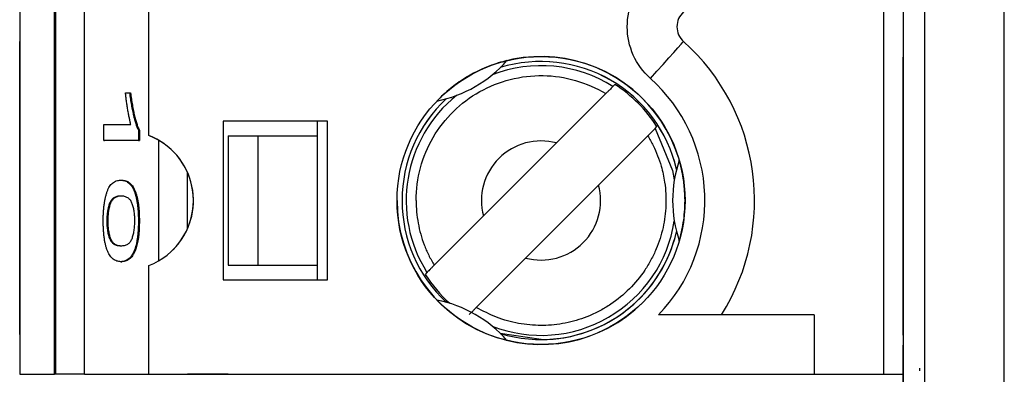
# Model space of a CAD drawing. Header units: millimetres. Extents: x 0 to 840, y 0 to 594.
# Tile 18 of 77: x 103.49 to 113.41, y 343.86 to 347.43. Entities that reach past the tile are written whole.
import ezdxf

# ---------------------------------------------------------------- set-up
doc = ezdxf.new("R2010")
doc.units = ezdxf.units.MM
doc.header["$LTSCALE"] = 2
doc.linetypes.add('SLD-Solid', pattern=[0])

msp = doc.modelspace()

# ---------------------------------------------------------------- linework, layer by layer
at = {"color": 7, "linetype": 'SLD-Solid', "lineweight": 25}
for p, q in [((112.6078, 269.8116), (112.6078, 380.5744)), ((113.4074, 269.9225), (113.4074, 380.4634)), ((103.4921, 378.8601), (103.4921, 343.8601)), ((103.4921, 378.8601), (103.4921, 343.8601)), ((103.8421, 343.8601), (103.8421, 378.8601)), ((103.8532, 378.8601), (103.8532, 343.8601)), ((104.1456, 343.8601), (104.1456, 378.8601)), ((112.1921, 378.8601), (112.1921, 343.8601)), ((112.3885, 351.2531), (112.3885, 343.4531)), ((104.7921, 346.2639), (104.7921, 348.4563)), ((103.4921, 347.1601), (103.4921, 347.2101)), ((103.4921, 344.2601), (103.4921, 347.1601)), ((103.4921, 347.1601), (103.4921, 347.1601)), ((103.4921, 347.1601), (103.4921, 344.2601)), ((112.6068, 347.1596), (112.6078, 347.1596)), ((112.3885, 344.2531), (112.3885, 347.0531)), ((112.3885, 346.6531), (112.3885, 347.0531)), ((112.6068, 347.1329), (112.6078, 347.1329)), ((109.4856, 346.7779), (109.4664, 346.7587)), ((104.5575, 346.6953), (104.5978, 346.6953)), ((104.5978, 346.6953), (104.6075, 346.6953)), ((109.3939, 346.6862), (108.8974, 346.1897)), ((104.3379, 346.215), (104.3379, 346.3751)), ((104.3379, 346.3751), (104.6112, 346.3751)), ((106.5921, 346.4101), (105.5421, 346.4101)), ((105.5421, 346.4101), (105.5421, 344.8101)), ((106.4921, 346.2601), (106.4921, 346.4101)), ((106.5921, 344.8101), (106.5921, 346.4101)), ((109.8907, 346.3345), (109.9099, 346.3537)), ((104.6874, 346.3188), (104.6874, 346.215)), ((104.6874, 346.3188), (104.6972, 346.3188)), ((104.6972, 346.3188), (104.6972, 346.215)), ((105.5921, 346.2601), (105.8921, 346.2601)), ((105.5921, 346.2601), (105.5921, 344.9601)), ((105.8921, 344.9601), (105.8921, 346.2601)), ((105.8921, 346.2601), (106.4921, 346.2601)), ((106.4921, 344.9601), (106.4921, 346.2601)), ((109.8182, 346.2619), (109.3217, 345.7654)), ((104.6874, 346.215), (104.3379, 346.215)), ((104.3379, 346.215), (104.3477, 346.215)), ((104.6972, 346.215), (104.3477, 346.215)), ((104.6874, 346.215), (104.6972, 346.215)), ((108.1625, 345.4548), (108.8974, 346.1897)), ((104.5103, 345.8148), (104.52, 345.8148)), ((108.5868, 345.0306), (109.3217, 345.7654)), ((112.6068, 345.7409), (112.6078, 345.7409)), ((108.1625, 345.4548), (107.666, 344.9583)), ((104.3693, 345.4008), (104.379, 345.4008)), ((104.6874, 345.4036), (104.6972, 345.4036)), ((112.6068, 345.2014), (112.6078, 345.2014)), ((104.651, 345.12), (104.6608, 345.12)), ((104.5103, 344.9942), (104.52, 344.9942)), ((104.7921, 343.8601), (104.7921, 344.9563)), ((105.5921, 344.9601), (106.4921, 344.9601)), ((105.5921, 344.9601), (105.8921, 344.9601)), ((105.8921, 344.9601), (106.4921, 344.9601)), ((106.4921, 344.8101), (106.4921, 344.9601)), ((108.5868, 345.0306), (108.0903, 344.5341)), ((107.5935, 344.8858), (107.5743, 344.8666)), ((105.5421, 344.8101), (106.5921, 344.8101)), ((112.6068, 344.787), (112.6078, 344.787)), ((112.3885, 344.6531), (112.3885, 344.2531)), ((111.4921, 344.4601), (109.9253, 344.4601)), ((111.4921, 344.4601), (111.4921, 343.8601)), ((103.4921, 344.2601), (103.4921, 344.2101)), ((112.6068, 344.2562), (112.6078, 344.2562)), ((112.3885, 343.4531), (112.3885, 344.1531)), ((112.5558, 343.8953), (112.5558, 343.9212)), ((103.4921, 343.8601), (103.4921, 343.8601)), ((103.4921, 343.8601), (103.8421, 343.8601)), ((103.8532, 343.8601), (103.8421, 343.8601)), ((104.1456, 343.8601), (103.8532, 343.8601)), ((104.1456, 343.8601), (104.8886, 343.8601)), ((104.7921, 343.8601), (111.4921, 343.8601)), ((104.7921, 343.8601), (105.5921, 343.8601)), ((104.8886, 343.8601), (105.181, 343.8601)), ((105.5921, 343.8601), (105.181, 343.8601)), ((111.4921, 343.8601), (112.1921, 343.8601)), ((112.1921, 343.8601), (112.3921, 343.8601))]:
    msp.add_line(p, q, dxfattribs=at)
at = {"color": 8, "linetype": 'SLD-Solid', "lineweight": 25}
for p, q in [((104.8886, 346.2183), (104.8886, 345.0019)), ((105.181, 345.3241), (105.181, 345.8961)), ((108.7421, 344.2103), (108.3318, 344.2717))]:
    msp.add_line(p, q, dxfattribs=at)
at = {"color": 7, "linetype": 'SLD-Solid', "lineweight": 25, "flags": 128}
msp.add_lwpolyline([(109.8433, 346.8388), (109.9084, 346.9115), (109.971, 346.9813), (110.0287, 347.0457), (110.0793, 347.1021), (110.1208, 347.1484), (110.1517, 347.1828), (110.1706, 347.204), (110.1771, 347.2112)], dxfattribs=at)
at = {"color": 8, "linetype": 'SLD-Solid', "lineweight": 25, "flags": 128}
msp.add_lwpolyline([(109.8907, 346.3345), (110.0656, 345.9139), (110.0841, 345.8176)], dxfattribs=at)
at = {"color": 7, "linetype": 'SLD-Solid', "lineweight": 25}
msp.add_circle((108.7421, 345.6101), 1.45, dxfattribs=at)
for centre, radius, start, end in [((110.3105, 347.3601), 0.2, 131.86831, 228.13169), ((108.7421, 345.6101), 2.15, 327.66397, 48.13169), ((108.7421, 345.6101), 1.45, 0.00001, 135), ((107.4421, 347.8618), 1.275, 281.3843, 318.6157), ((108.7421, 345.6101), 1.4, 12.96628, 107.03371), ((108.7421, 345.6101), 1.3844, 32.48483, 57.51517), ((108.7421, 345.6101), 1.4, 132.96628, 227.03371), ((104.5421, 345.6101), 0.7, 290.92483, 69.07517), ((104.5421, 345.6101), 0.7, 314.99999, 69.07517), ((108.7421, 345.6101), 0.6, 75, 195), ((108.7421, 345.6101), 0.6, 75, 135), ((111.3421, 345.6101), 1.275, 161.3843, 198.6157), ((108.7421, 345.6101), 0.6, 255, 15), ((108.7421, 345.6101), 0.6, 315, 15), ((108.7421, 345.6101), 1.45, 180.00001, 315), ((108.7421, 345.6101), 1.4, 252.9663, 347.03372), ((108.7421, 345.6101), 1.3844, 212.48483, 228.36287), ((107.4421, 343.3584), 1.275, 41.3843, 78.6157)]:
    msp.add_arc(centre, radius, start, end, dxfattribs=at)
at = {"color": 8, "linetype": 'SLD-Solid', "lineweight": 25}
for radius, start, end in [(1.3579, 57.76328, 111.21172), (1.3999, 12.95538, 107.04462), (1.3579, 128.78828, 212.23672), (1.3999, 132.95538, 227.04461), (1.3579, 248.78829, 351.21172), (1.3999, 270, 347.04463)]:
    msp.add_arc((108.7421, 345.6101), radius, start, end, dxfattribs=at)
at = {"color": 7, "linetype": 'SLD-Solid', "lineweight": 25}
for points in [[(109.6105, 347.3601), (109.6105, 347.559), (109.6952, 347.7486), (109.8433, 347.8814)], [(109.8433, 346.8388), (109.6952, 346.9716), (109.6105, 347.1612), (109.6105, 347.3601)]]:
    msp.add_open_spline(points, degree=3, dxfattribs=at)
for points, knots in [([(108.3987, 347.0189), (108.3425, 347.0052), (108.283, 346.9872), (108.1545, 346.9375), (108.0851, 346.9051), (107.9483, 346.8261), (107.8857, 346.7822), (107.7792, 346.6964), (107.7337, 346.6537), (107.6938, 346.6119)], [0, 0, 0, 0, 0.25, 0.25, 0.5, 0.5, 0.75, 0.75, 1, 1, 1, 1]), ([(107.484, 345.6101), (107.484, 345.8319), (107.5439, 346.0534), (107.7678, 346.4364), (107.9313, 346.5974), (108.3178, 346.8151), (108.5402, 346.8715), (108.9837, 346.8645), (109.2042, 346.8011), (109.3939, 346.6862)], [0, 0, 0, 0, 0.25, 0.25, 0.5, 0.5, 0.75, 0.75, 1, 1, 1, 1]), ([(109.9253, 344.4601), (110.2384, 344.7822), (110.4066, 345.2181), (110.3757, 346.1158), (110.1778, 346.5391), (109.8433, 346.8388)], [0, 0, 0, 0, 0.5, 0.5, 1, 1, 1, 1]), ([(109.4664, 346.7587), (109.466, 346.7583), (109.4643, 346.7565), (109.4613, 346.7536), (109.4583, 346.7506), (109.454, 346.7463), (109.4489, 346.7412), (109.4437, 346.7359), (109.4374, 346.7297), (109.4305, 346.7228), (109.4235, 346.7158), (109.4157, 346.708), (109.4078, 346.7001), (109.4032, 346.6955), (109.3986, 346.6908), (109.3939, 346.6862)], [0, 0, 0, 0, 0.0000330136, 0.0000330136, 0.0000330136, 0.0000660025, 0.0000660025, 0.0000660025, 0.0000993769, 0.0000993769, 0.0000993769, 0.0001335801, 0.0001335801, 0.0001335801, 0.0001531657, 0.0001531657, 0.0001531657, 0.0001531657]), ([(104.6112, 346.3751), (104.6087, 346.385), (104.6035, 346.4053), (104.596, 346.4407), (104.5883, 346.4801), (104.5808, 346.5238), (104.5737, 346.5683), (104.5674, 346.6122), (104.5619, 346.6539), (104.5589, 346.6819), (104.5575, 346.6953)], [0, 0, 0, 0, 0.111569, 0.231228, 0.361627, 0.501035, 0.640157, 0.769329, 0.889276, 1, 1, 1, 1]), ([(104.5978, 346.6953), (104.6007, 346.6737), (104.6065, 346.6307), (104.6165, 346.5705), (104.6274, 346.5136), (104.6391, 346.4617), (104.6512, 346.4152), (104.6633, 346.3753), (104.6752, 346.3426), (104.6835, 346.3266), (104.6874, 346.3188)], [0, 0, 0, 0, 0.135284, 0.26941, 0.402801, 0.536191, 0.665211, 0.785343, 0.896318, 1, 1, 1, 1]), ([(104.6075, 346.6953), (104.6105, 346.6737), (104.6162, 346.6307), (104.6263, 346.5705), (104.6371, 346.5136), (104.6489, 346.4617), (104.661, 346.4152), (104.6731, 346.3753), (104.685, 346.3426), (104.6932, 346.3266), (104.6972, 346.3188)], [0, 0, 0, 0, 0.135284, 0.26941, 0.402801, 0.536191, 0.665211, 0.785343, 0.896318, 1, 1, 1, 1]), ([(109.8182, 346.2619), (109.8366, 346.2295), (109.8736, 346.1647), (109.9179, 346.0618), (109.9593, 345.9387), (109.9951, 345.7724), (110.0062, 345.5636), (109.9773, 345.3362), (109.9184, 345.1526), (109.8508, 345.0112), (109.767, 344.872), (109.637, 344.715), (109.4799, 344.5851), (109.3408, 344.5012), (109.1993, 344.4337), (109.0159, 344.3748), (108.8494, 344.3538), (108.682, 344.3506), (108.5139, 344.3662), (108.2918, 344.4259), (108.1575, 344.498), (108.0903, 344.5341)], [0, 0, 0, 0, 0.033449, 0.066896, 0.100345, 0.149895, 0.219117, 0.286878, 0.354479, 0.391126, 0.427388, 0.500053, 0.572877, 0.609099, 0.645628, 0.713388, 0.780989, 0.795317, 0.863544, 0.931773, 1, 1, 1, 1]), ([(109.8182, 346.2619), (109.8265, 346.2702), (109.8349, 346.2786), (109.8427, 346.2865), (109.8506, 346.2943), (109.8581, 346.3018), (109.8645, 346.3083), (109.8709, 346.3147), (109.8765, 346.3202), (109.8807, 346.3245), (109.8849, 346.3286), (109.8879, 346.3316), (109.8894, 346.3332), (109.8901, 346.3339), (109.8905, 346.3343), (109.8907, 346.3345)], [0, 0, 0, 0, 0.0000352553, 0.0000352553, 0.0000352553, 0.000070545, 0.000070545, 0.000070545, 0.0001052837, 0.0001052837, 0.0001052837, 0.0001390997, 0.0001390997, 0.0001390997, 0.000153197, 0.000153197, 0.000153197, 0.000153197]), ([(110.1338, 345.2031), (110.1501, 345.2587), (110.1643, 345.3191), (110.1855, 345.4553), (110.1921, 345.5316), (110.1921, 345.6896), (110.1853, 345.7657), (110.1643, 345.9009), (110.15, 345.9616), (110.1338, 346.0171)], [0, 0, 0, 0, 0.25, 0.25, 0.5, 0.5, 0.75, 0.75, 1, 1, 1, 1]), ([(104.3334, 345.4054), (104.3336, 345.4202), (104.3338, 345.4491), (104.3356, 345.4916), (104.3388, 345.5319), (104.3432, 345.57), (104.3488, 345.6062), (104.3558, 345.6399), (104.3639, 345.6719), (104.3733, 345.7019), (104.3842, 345.7291), (104.397, 345.752), (104.4115, 345.7716), (104.4278, 345.7871), (104.4459, 345.8001), (104.4657, 345.8083), (104.4874, 345.8138), (104.5025, 345.8144), (104.5103, 345.8148)], [0, 0, 0, 0, 0.044611, 0.087711, 0.130552, 0.173481, 0.217275, 0.263323, 0.311859, 0.363466, 0.419436, 0.480887, 0.549207, 0.62421, 0.706384, 0.796492, 0.894207, 1, 1, 1, 1]), ([(104.5103, 345.8148), (104.5173, 345.8145), (104.531, 345.814), (104.5509, 345.8089), (104.5694, 345.8009), (104.5866, 345.7899), (104.6025, 345.7751), (104.6171, 345.7577), (104.6304, 345.7363), (104.6423, 345.7121), (104.6529, 345.6845), (104.6621, 345.654), (104.6699, 345.6198), (104.6764, 345.5828), (104.6813, 345.5422), (104.6849, 345.4988), (104.687, 345.4521), (104.6873, 345.42), (104.6874, 345.4036)], [0, 0, 0, 0, 0.095143, 0.184746, 0.268308, 0.346624, 0.419338, 0.487274, 0.550249, 0.609167, 0.663948, 0.715482, 0.764042, 0.810981, 0.856937, 0.902876, 0.950445, 1, 1, 1, 1]), ([(104.52, 345.8148), (104.5271, 345.8145), (104.5408, 345.814), (104.5606, 345.8089), (104.5792, 345.8009), (104.5964, 345.7899), (104.6123, 345.7751), (104.6269, 345.7577), (104.6401, 345.7363), (104.652, 345.7121), (104.6626, 345.6845), (104.6719, 345.654), (104.6797, 345.6198), (104.6862, 345.5828), (104.6911, 345.5422), (104.6946, 345.4988), (104.6968, 345.4521), (104.697, 345.42), (104.6972, 345.4036)], [0, 0, 0, 0, 0.095143, 0.184746, 0.268308, 0.346624, 0.419338, 0.487274, 0.550249, 0.609167, 0.663948, 0.715482, 0.764042, 0.810981, 0.856937, 0.902876, 0.950445, 1, 1, 1, 1]), ([(104.5104, 345.6547), (104.5037, 345.6544), (104.4909, 345.6539), (104.4724, 345.6509), (104.4558, 345.6454), (104.4408, 345.6377), (104.4276, 345.6279), (104.416, 345.6159), (104.4062, 345.6016), (104.398, 345.5847), (104.3912, 345.566), (104.3854, 345.546), (104.3804, 345.5253), (104.3764, 345.5027), (104.3731, 345.4792), (104.371, 345.454), (104.3695, 345.4279), (104.3693, 345.4099), (104.3693, 345.4008)], [0, 0, 0, 0, 0.12068, 0.230534, 0.330955, 0.420812, 0.501127, 0.571349, 0.633225, 0.685899, 0.73311, 0.776437, 0.817339, 0.855487, 0.892133, 0.92769, 0.963462, 1, 1, 1, 1]), ([(104.5202, 345.6547), (104.5134, 345.6544), (104.5006, 345.6539), (104.4822, 345.6509), (104.4655, 345.6454), (104.4505, 345.6377), (104.4373, 345.6279), (104.4258, 345.6159), (104.416, 345.6016), (104.4078, 345.5847), (104.401, 345.566), (104.3952, 345.546), (104.3901, 345.5253), (104.3861, 345.5027), (104.3829, 345.4792), (104.3807, 345.454), (104.3792, 345.4279), (104.3791, 345.4099), (104.379, 345.4008)], [0, 0, 0, 0, 0.12068, 0.230534, 0.330955, 0.420812, 0.501127, 0.571349, 0.633225, 0.685899, 0.73311, 0.776437, 0.817339, 0.855487, 0.892133, 0.92769, 0.963462, 1, 1, 1, 1]), ([(104.6516, 345.4101), (104.6515, 345.4187), (104.6514, 345.4357), (104.6499, 345.4605), (104.6476, 345.4842), (104.6444, 345.5068), (104.6402, 345.5279), (104.6352, 345.5484), (104.6292, 345.5673), (104.6224, 345.586), (104.6141, 345.6024), (104.6043, 345.6166), (104.5928, 345.628), (104.5796, 345.6382), (104.5647, 345.6452), (104.5481, 345.651), (104.5298, 345.6538), (104.5171, 345.6544), (104.5104, 345.6547)], [0, 0, 0, 0, 0.034819, 0.06892, 0.103451, 0.13905, 0.177175, 0.21794, 0.261904, 0.309765, 0.363214, 0.425621, 0.496913, 0.577674, 0.668027, 0.768682, 0.879294, 1, 1, 1, 1]), ([(107.484, 345.6101), (107.485, 345.5715), (107.4872, 345.495), (107.5031, 345.3817), (107.5283, 345.2712), (107.564, 345.1635), (107.6091, 345.0584), (107.647, 344.9919), (107.666, 344.9583)], [0, 0, 0, 0, 0.168975, 0.335206, 0.500043, 0.66487, 0.831072, 1, 1, 1, 1]), ([(104.5103, 344.9942), (104.5033, 344.9945), (104.4897, 344.995), (104.4699, 345.0001), (104.4515, 345.0081), (104.4343, 345.0192), (104.4185, 345.0338), (104.4039, 345.0515), (104.3906, 345.0723), (104.3786, 345.0967), (104.368, 345.124), (104.3588, 345.155), (104.3509, 345.1883), (104.3445, 345.2258), (104.3395, 345.2661), (104.336, 345.3099), (104.3338, 345.3567), (104.3336, 345.3889), (104.3334, 345.4054)], [0, 0, 0, 0, 0.094617, 0.183688, 0.267342, 0.34512, 0.417913, 0.485924, 0.549158, 0.608141, 0.663254, 0.714593, 0.763212, 0.810011, 0.856169, 0.902455, 0.950076, 1, 1, 1, 1]), ([(104.3693, 345.4008), (104.3693, 345.3922), (104.3695, 345.3751), (104.371, 345.3501), (104.3732, 345.3261), (104.3764, 345.3033), (104.3806, 345.2819), (104.3856, 345.2616), (104.3915, 345.2422), (104.3984, 345.2237), (104.4067, 345.207), (104.4165, 345.1928), (104.428, 345.1808), (104.4412, 345.1709), (104.4562, 345.1638), (104.4727, 345.158), (104.491, 345.1552), (104.5038, 345.1546), (104.5104, 345.1543)], [0, 0, 0, 0, 0.0347561, 0.069205, 0.1040638, 0.1399556, 0.1777369, 0.2184285, 0.2625623, 0.3103377, 0.3642496, 0.4261424, 0.4974026, 0.5784347, 0.6686249, 0.7690993, 0.8795115, 1, 1, 1, 1]), ([(104.379, 345.4008), (104.3791, 345.3922), (104.3792, 345.3751), (104.3807, 345.3501), (104.383, 345.3261), (104.3862, 345.3033), (104.3903, 345.2819), (104.3953, 345.2616), (104.4012, 345.2422), (104.4082, 345.2237), (104.4164, 345.207), (104.4262, 345.1928), (104.4378, 345.1808), (104.451, 345.1709), (104.4659, 345.1638), (104.4825, 345.158), (104.5008, 345.1552), (104.5135, 345.1546), (104.5202, 345.1543)], [0, 0, 0, 0, 0.0347561, 0.069205, 0.1040638, 0.1399556, 0.1777369, 0.2184285, 0.2625623, 0.3103377, 0.3642496, 0.4261424, 0.4974026, 0.5784347, 0.6686249, 0.7690993, 0.8795115, 1, 1, 1, 1]), ([(104.5104, 345.1543), (104.5171, 345.1546), (104.53, 345.1552), (104.5485, 345.158), (104.5652, 345.1637), (104.5802, 345.1712), (104.5934, 345.1812), (104.6049, 345.193), (104.6147, 345.2076), (104.6229, 345.2242), (104.6296, 345.2433), (104.6355, 345.2628), (104.6404, 345.2842), (104.6445, 345.3066), (104.6477, 345.3305), (104.65, 345.3559), (104.6513, 345.3826), (104.6515, 345.4009), (104.6516, 345.4101)], [0, 0, 0, 0, 0.120386, 0.230808, 0.330568, 0.420621, 0.500329, 0.570787, 0.632115, 0.684661, 0.731402, 0.774955, 0.815745, 0.853801, 0.890717, 0.92673, 0.963134, 1, 1, 1, 1]), ([(104.6874, 345.4036), (104.6873, 345.3889), (104.6871, 345.3602), (104.6854, 345.3183), (104.6825, 345.2789), (104.6785, 345.242), (104.6733, 345.2076), (104.667, 345.1754), (104.6595, 345.1459), (104.6539, 345.1287), (104.651, 345.12)], [0, 0, 0, 0, 0.1280449, 0.2514508, 0.3715733, 0.4904119, 0.6102008, 0.7338092, 0.8631757, 1, 1, 1, 1]), ([(104.6972, 345.4036), (104.6971, 345.3889), (104.6969, 345.3602), (104.6951, 345.3183), (104.6923, 345.2789), (104.6882, 345.242), (104.683, 345.2076), (104.6768, 345.1754), (104.6693, 345.1459), (104.6636, 345.1287), (104.6608, 345.12)], [0, 0, 0, 0, 0.1280449, 0.2514508, 0.3715733, 0.4904119, 0.6102008, 0.7338092, 0.8631757, 1, 1, 1, 1]), ([(104.651, 345.12), (104.6471, 345.1098), (104.639, 345.0886), (104.6254, 345.0633), (104.6102, 345.042), (104.5934, 345.024), (104.5749, 345.0112), (104.5549, 345.001), (104.5331, 344.9952), (104.5181, 344.9946), (104.5103, 344.9942)], [0, 0, 0, 0, 0.093218, 0.193857, 0.303162, 0.4216, 0.550536, 0.68926, 0.838973, 1, 1, 1, 1]), ([(104.6608, 345.12), (104.6569, 345.1098), (104.6487, 345.0886), (104.6352, 345.0633), (104.62, 345.042), (104.6032, 345.024), (104.5847, 345.0112), (104.5646, 345.001), (104.5429, 344.9952), (104.5278, 344.9946), (104.52, 344.9942)], [0, 0, 0, 0, 0.093218, 0.193857, 0.303162, 0.4216, 0.550536, 0.68926, 0.838973, 1, 1, 1, 1]), ([(107.666, 344.9583), (107.6577, 344.95), (107.6493, 344.9416), (107.6415, 344.9337), (107.6336, 344.9259), (107.6261, 344.9184), (107.6196, 344.9119), (107.6133, 344.9056), (107.6077, 344.9), (107.6035, 344.8958), (107.5993, 344.8916), (107.5963, 344.8886), (107.5948, 344.887), (107.5941, 344.8864), (107.5937, 344.8859), (107.5935, 344.8858)], [0, 0, 0, 0, 0.0000352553, 0.0000352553, 0.0000352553, 0.000070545, 0.000070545, 0.000070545, 0.0001052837, 0.0001052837, 0.0001052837, 0.0001390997, 0.0001390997, 0.0001390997, 0.000153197, 0.000153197, 0.000153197, 0.000153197]), ([(108.0178, 344.4615), (108.0182, 344.4619), (108.0199, 344.4637), (108.0229, 344.4667), (108.0259, 344.4696), (108.0301, 344.4739), (108.0353, 344.4791), (108.0405, 344.4843), (108.0468, 344.4906), (108.0537, 344.4974), (108.0607, 344.5044), (108.0685, 344.5122), (108.0764, 344.5201), (108.081, 344.5247), (108.0856, 344.5294), (108.0903, 344.5341)], [0, 0, 0, 0, 0.0000330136, 0.0000330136, 0.0000330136, 0.0000660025, 0.0000660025, 0.0000660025, 0.0000993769, 0.0000993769, 0.0000993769, 0.0001335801, 0.0001335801, 0.0001335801, 0.0001531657, 0.0001531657, 0.0001531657, 0.0001531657])]:
    msp.add_open_spline(points, degree=3, knots=knots, dxfattribs=at)

doc.saveas('drawing.dxf')
